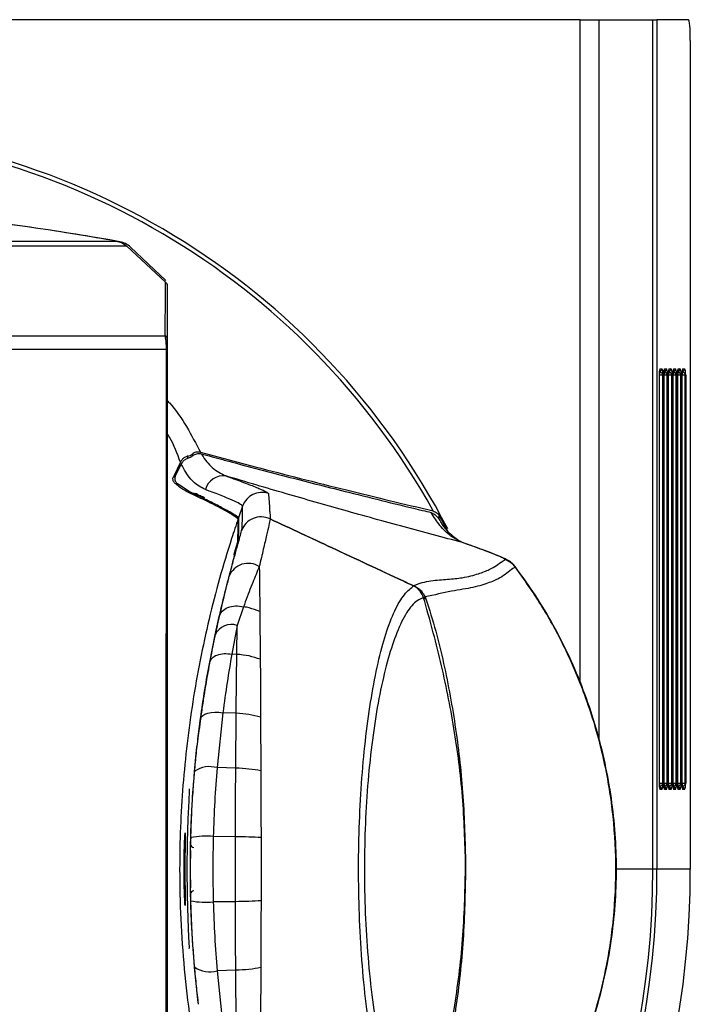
# Model space of a CAD drawing. Header units: millimetres. Extents: x 0 to 1100, y 0 to 813.
# Tile 9 of 24: x 226 to 291, y 706 to 801. Entities that reach past the tile are written whole.
import ezdxf

# ---------------------------------------------------------------- set-up
doc = ezdxf.new("R2010")
doc.units = ezdxf.units.MM

msp = doc.modelspace()

# ---------------------------------------------------------------- linework, layer by layer
at = {"color": 7, "linetype": 'Continuous', "lineweight": 25}
for p, q in [((280.473, 801.141), (127.718, 801.141)), ((280.473, 801.141), (282.269, 801.141)), ((282.269, 801.141), (287.484, 801.141)), ((287.484, 719.141), (287.484, 801.141)), ((287.484, 801.141), (287.875, 801.141)), ((287.875, 801.141), (287.875, 719.141)), ((290.921, 801.141), (287.875, 801.141)), ((291.095, 799.141), (291.095, 719.141)), ((172.505, 779.769), (235.686, 779.769)), ((236.69, 779.269), (171.501, 779.269)), ((236.69, 779.269), (240.435, 775.808)), ((237.043, 779.191), (240.44, 775.964)), ((240.44, 775.964), (240.44, 775.958)), ((240.595, 775.601), (240.595, 775.58)), ((240.595, 775.596), (240.595, 775.601)), ((167.802, 770.639), (240.389, 770.639)), ((240.522, 769.314), (167.669, 769.314)), ((288.18, 767.441), (288.346, 767.441)), ((288.617, 767.441), (288.783, 767.441)), ((289.055, 767.441), (289.221, 767.441)), ((289.492, 767.441), (289.658, 767.441)), ((289.93, 767.441), (290.096, 767.441)), ((290.367, 767.441), (290.533, 767.441)), ((288.127, 727.441), (288.127, 766.841)), ((288.128, 727.441), (288.128, 766.841)), ((288.427, 727.441), (288.427, 766.841)), ((288.467, 766.841), (288.427, 766.841)), ((288.467, 766.841), (288.467, 727.441)), ((288.565, 727.441), (288.565, 766.841)), ((288.566, 766.841), (288.565, 766.841)), ((288.566, 727.441), (288.566, 766.841)), ((288.864, 727.441), (288.864, 766.841)), ((288.905, 766.841), (288.864, 766.841)), ((288.905, 766.841), (288.905, 727.441)), ((289.002, 727.441), (289.002, 766.841)), ((289.003, 766.841), (289.002, 766.841)), ((289.003, 727.441), (289.003, 766.841)), ((289.302, 727.441), (289.302, 766.841)), ((289.342, 766.841), (289.302, 766.841)), ((289.342, 766.841), (289.342, 727.441)), ((289.44, 727.441), (289.44, 766.841)), ((289.441, 766.841), (289.44, 766.841)), ((289.441, 727.441), (289.441, 766.841)), ((289.739, 727.441), (289.739, 766.841)), ((289.78, 766.841), (289.739, 766.841)), ((289.78, 766.841), (289.78, 727.441)), ((289.877, 727.441), (289.877, 766.841)), ((289.878, 766.841), (289.877, 766.841)), ((289.878, 727.441), (289.878, 766.841)), ((290.177, 727.441), (290.177, 766.841)), ((290.217, 766.841), (290.177, 766.841)), ((290.217, 766.841), (290.217, 727.441)), ((290.315, 727.441), (290.315, 766.841)), ((290.316, 766.841), (290.315, 766.841)), ((290.316, 727.441), (290.316, 766.841)), ((290.614, 727.441), (290.614, 766.841)), ((290.655, 766.841), (290.614, 766.841)), ((290.655, 766.841), (290.655, 727.441)), ((243.788, 759.387), (249.084, 757.983)), ((241.857, 758.416), (241.181, 757.032)), ((241.366, 757.041), (241.947, 758.239)), ((241.712, 756.254), (241.404, 756.328)), ((242.716, 755.593), (241.592, 756.328)), ((243.411, 755.379), (242.645, 755.508)), ((243.548, 755.288), (243.411, 755.379)), ((243.548, 755.288), (243.848, 755.207)), ((247.863, 754.182), (247.471, 753.066)), ((246.563, 753.548), (246.563, 753.548)), ((246.563, 753.548), (246.846, 753.497)), ((246.846, 753.497), (246.563, 753.548)), ((247.438, 752.972), (247.438, 752.97)), ((247.471, 753.066), (247.471, 753.068)), ((266.811, 753.359), (266.811, 752.917)), ((266.811, 753.359), (267.8, 751.471)), ((247.08, 749.689), (247.411, 750.741)), ((247.208, 749.918), (247.137, 749.689)), ((264.376, 746.498), (264.387, 746.51)), ((265.501, 745.419), (265.568, 745.244)), ((247.962, 744.471), (247.348, 742.676)), ((245.223, 741.778), (245.61, 743.527)), ((249.531, 744.009), (249.573, 739.402)), ((247.348, 742.676), (246.824, 739.906)), ((247.309, 739.881), (247.348, 742.676)), ((244.688, 739.115), (245.223, 741.778)), ((247.309, 739.881), (246.824, 739.906)), ((245.96, 734.25), (245.4, 728.944)), ((247.246, 734.202), (245.96, 734.25)), ((247.205, 728.901), (247.246, 734.202)), ((249.609, 733.82), (249.631, 728.64)), ((243.613, 732.18), (243.806, 733.675)), ((243.225, 728.434), (243.239, 728.596)), ((247.205, 728.901), (245.4, 728.944)), ((288.427, 727.441), (288.467, 727.441)), ((288.864, 727.441), (288.905, 727.441)), ((289.302, 727.441), (289.342, 727.441)), ((289.739, 727.441), (289.78, 727.441)), ((290.177, 727.441), (290.217, 727.441)), ((290.614, 727.441), (290.655, 727.441)), ((288.346, 726.841), (288.18, 726.841)), ((288.783, 726.841), (288.617, 726.841)), ((289.221, 726.841), (289.055, 726.841)), ((289.658, 726.841), (289.492, 726.841)), ((290.096, 726.841), (289.93, 726.841)), ((290.533, 726.841), (290.367, 726.841)), ((242.832, 721.548), (242.843, 721.548)), ((242.843, 721.548), (242.856, 722.099)), ((242.869, 722.132), (242.87, 722.188)), ((247.178, 722.277), (245.035, 722.294)), ((249.645, 722.189), (249.645, 716.093)), ((242.834, 717.341), (242.834, 720.941)), ((242.834, 720.941), (242.843, 720.941)), ((287.875, 719.141), (287.484, 719.141)), ((291.095, 719.141), (287.875, 719.141)), ((242.843, 716.734), (242.832, 716.734)), ((242.843, 717.341), (242.834, 717.341)), ((242.856, 716.183), (242.843, 716.734)), ((242.87, 716.094), (242.869, 716.151)), ((247.178, 716.005), (245.035, 715.989)), ((243.239, 709.687), (243.225, 709.848)), ((247.205, 709.382), (245.4, 709.338)), ((245.4, 709.338), (245.96, 704.032)), ((247.245, 704.08), (247.205, 709.382)), ((249.631, 709.643), (249.609, 704.462))]:
    msp.add_line(p, q, dxfattribs=at)
at = {"color": 8, "linetype": 'Continuous', "lineweight": 25}
for p, q in [((280.473, 737.154), (280.473, 801.141)), ((282.269, 801.141), (282.269, 731.677)), ((288.128, 766.841), (288.127, 766.841)), ((288.427, 766.841), (288.128, 766.841)), ((288.864, 766.841), (288.566, 766.841)), ((289.302, 766.841), (289.003, 766.841)), ((289.739, 766.841), (289.441, 766.841)), ((290.177, 766.841), (289.878, 766.841)), ((290.614, 766.841), (290.316, 766.841)), ((242.575, 758.803), (242.575, 759.007)), ((243.013, 759.21), (243.013, 759.023)), ((241.181, 757.032), (241.37, 756.99)), ((274.162, 748.35), (274.188, 748.321)), ((288.127, 727.441), (288.128, 727.441)), ((288.128, 727.441), (288.427, 727.441)), ((288.565, 727.441), (288.566, 727.441)), ((288.566, 727.441), (288.864, 727.441)), ((289.002, 727.441), (289.003, 727.441)), ((289.003, 727.441), (289.302, 727.441)), ((289.44, 727.441), (289.441, 727.441)), ((289.441, 727.441), (289.739, 727.441)), ((289.877, 727.441), (289.878, 727.441)), ((289.878, 727.441), (290.177, 727.441)), ((290.315, 727.441), (290.316, 727.441)), ((290.316, 727.441), (290.614, 727.441)), ((242.835, 720.946), (242.812, 720.946)), ((287.484, 719.141), (283.944, 719.141)), ((242.841, 717.336), (242.812, 717.336))]:
    msp.add_line(p, q, dxfattribs=at)
at = {"color": 7, "linetype": 'Continuous', "lineweight": 25, "flags": 128}
for points in [[(240.522, 769.314), (240.539, 769.31), (240.554, 769.306), (240.566, 769.301), (240.577, 769.297), (240.585, 769.292), (240.591, 769.288), (240.594, 769.283), (240.595, 769.278)], [(247.08, 749.689), (247.091, 749.689), (247.137, 749.689)], [(243.806, 733.675), (243.873, 733.839), (244.015, 733.986), (244.226, 734.109), (244.499, 734.205), (244.822, 734.268), (245.182, 734.298), (245.567, 734.291), (245.96, 734.25)], [(242.719, 711.487), (242.731, 711.594), (242.69, 712.598), (242.617, 714.338), (242.55, 716.622), (242.524, 719.191), (242.552, 721.749), (242.62, 724.014), (242.693, 725.734), (242.732, 726.711), (242.726, 726.891), (242.726, 726.891)]]:
    msp.add_lwpolyline(points, dxfattribs=at)
at = {"color": 7, "linetype": 'Continuous', "lineweight": 25}
for centre, radius, start, end in [((204.095, 719.141), 71.56, 27.32781, 153.06385), ((204.095, 719.141), 71.152, 29.08525, 150.91475), ((196.328, 560.713), 222.564, 79.72646, 88), ((235.665, 777.741), 2, 46.47291, 79.72646), ((240.153, 770.265), 0.442, 0.89903, 57.75586), ((246.017, 755.316), 1.802, 82.70429, 165.09005), ((249.745, 753.507), 2, 71.90884, 160.26557), ((249.655, 751.152), 1.998, 64.36727, 161.32106), ((249.654, 751.152), 1.998, 64.33738, 161.30036), ((250.451, 752.934), 0.0714, 14.95541, 16.0238), ((272.6, 747.103), 2.002, 37.47379, 72.52478), ((248.403, 746.697), 1.969, 56.96353, 158.38414), ((264.224, 746.476), 0.154, 4.97909, 8.1092), ((263.472, 744.691), 2.02, 54.83086, 63.40995), ((263.466, 744.67), 2.035, 42.63434, 63.40266), ((263.364, 748.913), 2.867, 296.32899, 297.12536), ((263.317, 750.127), 4.398, 291.9752, 292.89316), ((277.018, 717.145), 30.53, 112.16389, 112.48977), ((246.795, 741.021), 1.746, 71.53465, 154.29807), ((244.691, 726.468), 2.576, 74.01984, 124.31446), ((244.31, 714.918), 7.412, 84.38769, 101.20409), ((243.143, 721.541), 0.3, 178.66174, 269.99804), ((204.095, 719.141), 87, 180, 0), ((204.095, 719.141), 83.78, 180, 0), ((204.095, 719.141), 83.388, 180, 0), ((243.143, 716.741), 0.3, 90.00196, 181.33826), ((244.31, 723.364), 7.411, 258.79495, 275.61259), ((244.691, 711.814), 2.576, 235.68474, 285.98024)]:
    msp.add_arc(centre, radius, start, end, dxfattribs=at)
at = {"color": 8, "linetype": 'Continuous', "lineweight": 25}
for centre, radius, start, end in [((288.046, 767.441), 0.3, 287.97314, 0.06166), ((287.879, 767.441), 0.301, 334.11435, 0.00543), ((288.483, 767.441), 0.3, 287.97314, 0.06166), ((288.316, 767.441), 0.301, 334.11435, 0.00543), ((288.921, 767.441), 0.3, 287.97314, 0.06166), ((288.754, 767.441), 0.301, 334.11435, 0.00543), ((289.358, 767.441), 0.3, 287.97314, 0.06166), ((289.191, 767.441), 0.301, 334.11435, 0.00543), ((289.796, 767.441), 0.3, 287.97314, 0.06166), ((289.629, 767.441), 0.301, 334.11435, 0.00543), ((290.233, 767.441), 0.3, 287.97314, 0.06166), ((290.066, 767.441), 0.301, 334.11435, 0.00543), ((288.046, 726.842), 0.3, 359.91492, 72.24606), ((288.484, 726.842), 0.3, 359.91492, 72.24606), ((288.921, 726.842), 0.3, 359.91492, 72.24606), ((289.359, 726.842), 0.3, 359.91492, 72.24606), ((289.796, 726.842), 0.3, 359.91492, 72.24606), ((290.233, 726.842), 0.3, 359.91492, 72.24606), ((287.879, 726.841), 0.301, 359.99416, 27.14456), ((288.316, 726.841), 0.301, 359.99416, 27.14456), ((288.754, 726.841), 0.301, 359.99416, 27.14456), ((289.191, 726.841), 0.301, 359.99416, 27.14456), ((289.629, 726.841), 0.301, 359.99416, 27.14456), ((290.066, 726.841), 0.301, 359.99416, 27.14456)]:
    msp.add_arc(centre, radius, start, end, dxfattribs=at)
at = {"color": 7, "linetype": 'Continuous', "lineweight": 25}
for centre, major_axis, ratio, start_param, end_param in [((290.921, 799.141), (0, 2), 0.087489, 4.712389, 6.283185), ((288.047, 766.841), (0.38, 0), 0.789785, 0, 1.570796), ((288.18, 766.841), (0, 0.6), 0.087489, 0, 1.570796), ((288.346, 766.841), (0, 0.6), 0.202336, 4.712389, 6.283185), ((288.485, 766.841), (0.38, 0), 0.789785, 0, 1.570796), ((288.617, 766.841), (0, 0.6), 0.087489, 0, 1.570796), ((288.783, 766.841), (0, 0.6), 0.202336, 4.712389, 6.283185), ((288.922, 766.841), (0.38, 0), 0.789785, 0, 1.570796), ((289.055, 766.841), (0, 0.6), 0.087489, 0, 1.570796), ((289.221, 766.841), (0, 0.6), 0.202336, 4.712389, 6.283185), ((289.359, 766.841), (0.38, 0), 0.789785, 0, 1.570796), ((289.492, 766.841), (0, 0.6), 0.087489, 0, 1.570796), ((289.658, 766.841), (0, 0.6), 0.202336, 4.712389, 6.283185), ((289.797, 766.841), (0.38, 0), 0.789785, 0, 1.570796), ((289.93, 766.841), (0, 0.6), 0.087489, 0, 1.570796), ((290.096, 766.841), (0, 0.6), 0.202336, 4.712389, 6.283185), ((290.234, 766.841), (0.38, 0), 0.789785, 0, 1.570796), ((290.367, 766.841), (0, 0.6), 0.087489, 0, 1.570796), ((290.533, 766.841), (0, 0.6), 0.202336, 4.712389, 6.283185), ((288.047, 727.441), (0.38, 0), 0.789785, 4.712389, 6.283185), ((288.18, 727.441), (0, 0.6), 0.087489, 1.570796, 3.141593), ((288.346, 727.441), (0, 0.6), 0.202336, 3.141593, 4.712389), ((288.485, 727.441), (0.38, 0), 0.789785, 4.712389, 6.283185), ((288.617, 727.441), (0, 0.6), 0.087489, 1.570796, 3.141593), ((288.783, 727.441), (0, 0.6), 0.202336, 3.141593, 4.712389), ((288.922, 727.441), (0.38, 0), 0.789785, 4.712389, 6.283185), ((289.055, 727.441), (0, 0.6), 0.087489, 1.570796, 3.141593), ((289.221, 727.441), (0, 0.6), 0.202336, 3.141593, 4.712389), ((289.359, 727.441), (0.38, 0), 0.789785, 4.712389, 6.283185), ((289.492, 727.441), (0, 0.6), 0.087489, 1.570796, 3.141593), ((289.658, 727.441), (0, 0.6), 0.202336, 3.141593, 4.712389), ((289.797, 727.441), (0.38, 0), 0.789785, 4.712389, 6.283185), ((289.93, 727.441), (0, 0.6), 0.087489, 1.570796, 3.141593), ((290.096, 727.441), (0, 0.6), 0.202336, 3.141593, 4.712389), ((290.234, 727.441), (0.38, 0), 0.789785, 4.712389, 6.283185), ((290.367, 727.441), (0, 0.6), 0.087489, 1.570796, 3.141593), ((290.533, 727.441), (0, 0.6), 0.202336, 3.141593, 4.712389)]:
    msp.add_ellipse(centre, major_axis=major_axis, ratio=ratio, start_param=start_param, end_param=end_param, dxfattribs=at)
for points, knots in [([(235.686, 779.769), (233.08, 780.211), (227.868, 781.096), (219.978, 782.039), (212.063, 782.85), (204.111, 783.27), (196.176, 782.851), (188.279, 782.046), (180.372, 781.104), (175.128, 780.214), (172.505, 779.769)], [0, 0, 0, 0, 0.124672, 0.249344, 0.374744, 0.500031, 0.624503, 0.749084, 0.874542, 1, 1, 1, 1]), ([(235.686, 779.769), (235.842, 779.731), (236.212, 779.641), (236.515, 779.405), (236.69, 779.269)], [0, 0, 0, 0, 0.421587, 1, 1, 1, 1]), ([(240.389, 770.639), (240.39, 770.777), (240.396, 771.468), (240.405, 772.621), (240.417, 773.931), (240.426, 774.953), (240.433, 775.646), (240.434, 775.754), (240.435, 775.808)], [0, 0, 0, 0, 0.046512, 0.232627, 0.421653, 0.610619, 0.805333, 1, 1, 1, 1]), ([(240.435, 775.808), (240.472, 775.766), (240.547, 775.682), (240.59, 775.547), (240.594, 775.466), (240.595, 775.441)], [0, 0, 0, 0, 0.408727, 0.817453, 1, 1, 1, 1]), ([(240.595, 775.441), (240.595, 775.435), (240.595, 775.401), (240.595, 775.017), (240.595, 773.938), (240.595, 772.354), (240.595, 770.966), (240.595, 770.272)], [0, 0, 0, 0, 0.053379, 0.284746, 0.516238, 0.758053, 1, 1, 1, 1]), ([(240.522, 769.314), (240.519, 769.444), (240.511, 769.736), (240.468, 770.231), (240.42, 770.481), (240.389, 770.639)], [0, 0, 0, 0, 0.228171, 0.512553, 1, 1, 1, 1]), ([(240.595, 770.272), (240.595, 770.261), (240.595, 770.158), (240.595, 769.954), (240.595, 769.604), (240.595, 769.377), (240.595, 769.278)], [0, 0, 0, 0, 0.0539622, 0.5086526, 0.7869292, 1, 1, 1, 1]), ([(240.491, 693.421), (240.49, 697.069), (240.488, 705.039), (240.491, 717.336), (240.494, 726.646), (240.498, 734.392), (240.503, 742.635), (240.511, 754.96), (240.519, 764.53), (240.522, 769.314)], [0, 0, 0, 0, 0.143569, 0.313633, 0.483645, 0.510868, 0.619766, 0.809877, 1, 1, 1, 1]), ([(240.595, 769.278), (240.595, 762.784), (240.595, 749.793), (240.595, 733.558), (240.595, 720.582), (240.595, 710.89), (240.595, 701.166), (240.595, 694.679), (240.595, 691.436)], [0, 0, 0, 0, 0.25164, 0.503346, 0.627168, 0.750981, 0.8755, 1, 1, 1, 1]), ([(288.128, 766.841), (288.129, 766.902), (288.13, 767.031), (288.138, 767.193), (288.147, 767.29), (288.154, 767.332), (288.154, 767.333), (288.154, 767.333)], [0, 0, 0, 0, 0.2646107, 0.5591343, 0.7895668, 0.9333763, 1, 1, 1, 1]), ([(288.566, 766.841), (288.566, 766.902), (288.567, 767.031), (288.576, 767.193), (288.585, 767.29), (288.591, 767.332), (288.592, 767.333), (288.592, 767.333)], [0, 0, 0, 0, 0.264611, 0.559134, 0.789567, 0.933376, 1, 1, 1, 1]), ([(289.003, 766.841), (289.004, 766.902), (289.005, 767.031), (289.013, 767.193), (289.022, 767.29), (289.029, 767.332), (289.029, 767.333), (289.029, 767.333)], [0, 0, 0, 0, 0.2646107, 0.5591343, 0.7895668, 0.9333763, 1, 1, 1, 1]), ([(289.441, 766.841), (289.441, 766.902), (289.442, 767.031), (289.45, 767.193), (289.459, 767.29), (289.466, 767.332), (289.467, 767.333), (289.467, 767.333)], [0, 0, 0, 0, 0.2646107, 0.5591343, 0.7895668, 0.9333763, 1, 1, 1, 1]), ([(289.878, 766.841), (289.879, 766.902), (289.88, 767.031), (289.888, 767.193), (289.897, 767.29), (289.904, 767.332), (289.904, 767.333), (289.904, 767.333)], [0, 0, 0, 0, 0.264611, 0.559134, 0.789567, 0.933376, 1, 1, 1, 1]), ([(290.316, 766.841), (290.316, 766.902), (290.317, 767.031), (290.325, 767.193), (290.334, 767.29), (290.341, 767.332), (290.341, 767.333), (290.342, 767.333)], [0, 0, 0, 0, 0.264611, 0.559134, 0.789567, 0.933376, 1, 1, 1, 1]), ([(243.788, 759.387), (243.671, 759.404), (243.438, 759.438), (243.174, 759.328), (243.043, 759.233), (243.013, 759.21)], [0, 0, 0, 0, 0.433099, 0.866429, 1, 1, 1, 1]), ([(242.575, 759.007), (242.544, 759.001), (242.404, 758.973), (242.185, 758.859), (241.983, 758.646), (241.897, 758.488), (241.857, 758.416)], [0, 0, 0, 0, 0.09805, 0.443955, 0.744832, 1, 1, 1, 1]), ([(241.947, 758.239), (242.006, 758.341), (242.124, 758.546), (242.369, 758.738), (242.543, 758.794), (242.605, 758.814)], [0, 0, 0, 0, 0.391192, 0.785483, 1, 1, 1, 1]), ([(242.575, 759.007), (242.651, 759.027), (242.816, 759.071), (242.944, 759.161), (243.013, 759.21)], [0, 0, 0, 0, 0.459243, 1, 1, 1, 1]), ([(243.042, 759.042), (242.967, 758.987), (242.839, 758.892), (242.674, 758.837), (242.605, 758.814)], [0, 0, 0, 0, 0.579858, 1, 1, 1, 1]), ([(243.042, 759.042), (243.08, 759.07), (243.229, 759.183), (243.516, 759.298), (243.76, 759.258), (243.873, 759.24)], [0, 0, 0, 0, 0.154675, 0.608281, 1, 1, 1, 1]), ([(243.873, 759.24), (243.892, 759.207), (244.197, 758.703), (244.951, 757.769), (245.801, 757.332), (246.246, 757.104)], [0, 0, 0, 0, 0.032169, 0.493445, 1, 1, 1, 1]), ([(243.873, 759.24), (244.567, 759.051), (245.457, 758.809), (248.352, 758.032), (252.476, 756.947), (258.716, 755.362), (263.188, 754.264), (265.792, 753.639), (266.063, 753.573)], [0, 0, 0, 0, 0.086904, 0.111236, 0.36797, 0.624788, 0.96094, 1, 1, 1, 1]), ([(244.276, 755.78), (243.869, 755.994), (243.375, 756.255), (242.578, 757.102), (242.232, 757.725), (241.947, 758.239)], [0, 0, 0, 0, 0.445847, 0.542575, 1, 1, 1, 1]), ([(249.084, 757.983), (250.537, 757.607), (253.541, 756.831), (257.834, 755.76), (262.117, 754.714), (264.866, 754.063), (266.275, 753.729)], [0, 0, 0, 0, 0.241752, 0.499726, 0.743605, 1, 1, 1, 1]), ([(241.404, 756.328), (241.331, 756.402), (241.221, 756.511), (241.14, 756.715), (241.125, 756.881), (241.163, 756.985), (241.181, 757.032)], [0, 0, 0, 0, 0.416162, 0.620708, 0.827218, 1, 1, 1, 1]), ([(241.366, 757.041), (241.347, 756.99), (241.309, 756.888), (241.323, 756.713), (241.407, 756.509), (241.521, 756.397), (241.592, 756.328)], [0, 0, 0, 0, 0.182791, 0.365231, 0.606373, 1, 1, 1, 1]), ([(246.246, 757.104), (246.43, 757.038), (247.202, 756.762), (248.382, 756.325), (249.504, 755.878), (250.227, 755.551), (250.32, 755.456), (250.366, 755.408)], [0, 0, 0, 0, 0.0711942, 0.3001476, 0.5357834, 0.7645887, 1, 1, 1, 1]), ([(269.1, 750.673), (267.231, 751.169), (263.49, 752.162), (257.814, 753.737), (252.11, 755.364), (248.203, 756.523), (246.246, 757.104)], [0, 0, 0, 0, 0.259803, 0.519944, 0.759579, 1, 1, 1, 1]), ([(242.645, 755.508), (242.384, 755.645), (241.958, 755.869), (241.559, 756.2), (241.404, 756.328)], [0, 0, 0, 0, 0.6124, 1, 1, 1, 1]), ([(247.471, 753.068), (247.409, 753.131), (247.297, 753.245), (246.537, 753.685), (245.529, 754.22), (244.253, 754.863), (243.232, 755.348), (242.716, 755.593)], [0, 0, 0, 0, 0.244309, 0.440157, 0.641676, 0.818769, 1, 1, 1, 1]), ([(247.863, 754.182), (247.828, 754.233), (247.758, 754.337), (247.145, 754.648), (246.162, 755.068), (245.131, 755.466), (244.437, 755.721), (244.276, 755.78)], [0, 0, 0, 0, 0.228956, 0.464511, 0.693343, 0.928874, 1, 1, 1, 1]), ([(246.563, 753.548), (246.258, 753.713), (245.64, 754.048), (244.307, 754.721), (243.189, 755.251), (242.645, 755.508)], [0, 0, 0, 0, 0.333209, 0.676073, 1, 1, 1, 1]), ([(244.233, 754.995), (244.162, 755.02), (244.021, 755.07), (243.779, 755.166), (243.636, 755.241), (243.548, 755.288)], [0, 0, 0, 0, 0.272722, 0.545898, 1, 1, 1, 1]), ([(250.366, 755.408), (250.401, 754.919), (250.441, 754.345), (250.499, 753.437), (250.555, 753.289), (250.531, 753.065), (250.519, 752.954)], [0, 0, 0, 0, 0.744769, 0.8723631, 0.9362103, 1, 1, 1, 1]), ([(247.762, 751.792), (247.783, 751.9), (247.825, 752.116), (247.809, 752.243), (247.882, 753.118), (247.871, 753.692), (247.863, 754.182)], [0, 0, 0, 0, 0.063283, 0.126627, 0.253373, 1, 1, 1, 1]), ([(266.275, 753.729), (266.408, 753.668), (266.6, 753.58), (266.761, 753.411), (266.811, 753.359)], [0, 0, 0, 0, 0.690666, 1, 1, 1, 1]), ([(247.438, 752.97), (247.225, 752.338), (246.153, 749.152), (244.531, 743.295), (242.958, 735.327), (242.006, 727.258), (241.663, 718.629), (242.088, 709.489), (243.339, 700.607), (245.13, 692.526), (246.668, 687.717), (247.438, 685.312)], [0, 0, 0, 0, 0.029056, 0.146594, 0.264501, 0.382406, 0.499941, 0.639963, 0.779986, 0.889993, 1, 1, 1, 1]), ([(246.563, 753.548), (246.836, 753.391), (247.33, 753.106), (247.404, 753.014), (247.438, 752.972)], [0, 0, 0, 0, 0.552571, 1, 1, 1, 1]), ([(247.381, 750.654), (247.395, 750.746), (247.423, 750.931), (247.405, 751.188), (247.449, 751.789), (247.443, 752.384), (247.439, 752.775), (247.438, 752.97)], [0, 0, 0, 0, 0.068425, 0.1368818, 0.43487, 0.7174343, 1, 1, 1, 1]), ([(247.471, 753.066), (247.472, 752.892), (247.475, 752.455), (247.484, 751.903), (247.442, 751.303), (247.467, 751.116), (247.429, 750.866), (247.411, 750.741)], [0, 0, 0, 0, 0.250629, 0.630739, 0.815357, 0.907704, 1, 1, 1, 1]), ([(250.52, 752.952), (250.487, 752.769), (250.421, 752.402), (250.193, 751.404), (249.884, 750.099), (249.612, 748.931), (249.477, 748.347)], [0, 0, 0, 0, 0.245132, 0.490277, 0.745135, 1, 1, 1, 1]), ([(250.519, 752.954), (252.516, 752.023), (256.795, 750.03), (261.414, 747.879), (264.036, 746.656), (264.376, 746.498)], [0, 0, 0, 0, 0.4323858, 0.9263997, 1, 1, 1, 1]), ([(264.377, 746.49), (264.037, 746.648), (261.415, 747.87), (256.796, 750.025), (252.517, 752.021), (250.52, 752.952)], [0, 0, 0, 0, 0.073599, 0.567616, 1, 1, 1, 1]), ([(269.1, 750.673), (268.725, 750.853), (267.968, 751.216), (266.892, 752.276), (266.337, 753.145), (266.063, 753.573)], [0, 0, 0, 0, 0.333075, 0.671604, 1, 1, 1, 1]), ([(266.063, 753.573), (266.184, 753.518), (266.514, 753.366), (266.784, 753.001), (266.942, 752.756), (266.952, 752.739)], [0, 0, 0, 0, 0.348392, 0.956636, 1, 1, 1, 1]), ([(269.176, 750.653), (269.068, 750.697), (268.836, 750.789), (268.318, 751.124), (267.745, 751.656), (267.269, 752.218), (267.032, 752.632), (266.97, 752.74)], [0, 0, 0, 0, 0.178496, 0.384173, 0.633945, 0.903949, 1, 1, 1, 1]), ([(246.572, 747.422), (246.603, 747.539), (246.773, 748.184), (247.059, 749.229), (247.382, 750.386), (247.633, 751.283), (247.719, 751.623), (247.762, 751.792)], [0, 0, 0, 0, 0.051523, 0.284484, 0.517439, 0.758727, 1, 1, 1, 1]), ([(247.208, 749.918), (247.17, 749.772), (247, 749.128), (246.601, 747.636), (245.988, 745.227), (245.574, 743.392), (245.366, 742.467)], [0, 0, 0, 0, 0.105145, 0.465505, 0.730765, 1, 1, 1, 1]), ([(273.201, 749.012), (273.196, 749.037), (273.185, 749.088), (272.768, 749.293), (272.037, 749.596), (270.818, 750.059), (269.747, 750.442), (269.1, 750.673)], [0, 0, 0, 0, 0.150123, 0.306656, 0.499583, 0.697873, 1, 1, 1, 1]), ([(274.176, 748.361), (274.139, 748.412), (274.029, 748.564), (273.822, 748.735), (273.596, 748.897), (273.352, 749.034), (272.962, 749.224), (272.305, 749.498), (271.294, 749.885), (270.325, 750.241), (269.687, 750.467), (269.484, 750.538)], [0, 0, 0, 0, 0.022155, 0.067282, 0.112989, 0.177934, 0.281059, 0.480782, 0.689455, 0.901573, 1, 1, 1, 1]), ([(247.076, 749.416), (247.074, 749.421), (247.049, 749.478), (247.053, 749.575), (247.073, 749.659), (247.08, 749.689)], [0, 0, 0, 0, 0.059669, 0.668351, 1, 1, 1, 1]), ([(264.387, 746.51), (264.391, 746.512), (264.928, 746.757), (266.053, 747.028), (267.701, 747.119), (269.336, 747.278), (270.718, 747.674), (272.071, 748.184), (272.595, 748.651), (273.125, 748.967), (273.201, 749.012)], [0, 0, 0, 0, 0.000862, 0.106371, 0.211953, 0.317501, 0.475299, 0.633096, 0.947792, 1, 1, 1, 1]), ([(249.477, 748.347), (249.269, 747.852), (248.851, 746.856), (248.32, 745.468), (248.018, 744.627), (247.962, 744.471)], [0, 0, 0, 0, 0.4456129, 0.8968898, 1, 1, 1, 1]), ([(249.477, 748.347), (249.477, 748.31), (249.484, 747.865), (249.496, 746.961), (249.514, 745.555), (249.525, 744.524), (249.531, 744.009)], [0, 0, 0, 0, 0.029219, 0.353101, 0.67664, 1, 1, 1, 1]), ([(274.188, 748.321), (274.116, 748.271), (273.825, 748.071), (273.375, 747.711), (272.782, 747.253), (271.772, 746.817), (270.213, 746.307), (268.114, 746.022), (266.372, 745.62), (265.501, 745.419)], [0, 0, 0, 0, 0.05253, 0.21093, 0.369326, 0.528673, 0.688021, 0.844012, 1, 1, 1, 1]), ([(274.137, 689.897), (274.446, 690.299), (275.411, 691.553), (276.875, 693.824), (278.505, 696.702), (279.947, 699.743), (281.196, 702.918), (282.233, 706.211), (283.045, 709.598), (283.617, 713.047), (283.938, 716.524), (284.002, 719.985), (283.813, 723.42), (283.383, 726.83), (282.708, 730.223), (281.794, 733.575), (280.645, 736.857), (279.273, 740.039), (277.69, 743.084), (275.996, 745.873), (274.754, 747.568), (274.175, 748.359)], [0, 0, 0, 0, 0.024596, 0.076606, 0.129572, 0.183149, 0.237468, 0.292409, 0.347797, 0.403413, 0.458939, 0.514062, 0.568284, 0.622778, 0.677763, 0.733057, 0.788421, 0.843634, 0.89853, 0.952675, 1, 1, 1, 1]), ([(274.188, 689.962), (274.984, 691.081), (276.575, 693.321), (279.04, 697.712), (281.374, 703.177), (283.027, 709.279), (283.824, 715.023), (283.985, 720.3), (283.578, 725.594), (282.573, 730.837), (281.002, 735.964), (279.002, 740.599), (276.722, 744.743), (275.033, 747.128), (274.188, 748.321)], [0, 0, 0, 0, 0.066643, 0.133295, 0.241955, 0.350627, 0.434409, 0.51845, 0.602233, 0.687472, 0.772983, 0.858211, 0.929111, 1, 1, 1, 1]), ([(245.61, 743.527), (245.646, 743.68), (245.835, 744.5), (246.173, 745.884), (246.439, 746.907), (246.572, 747.422)], [0, 0, 0, 0, 0.1029705, 0.548952, 1, 1, 1, 1]), ([(264.379, 691.79), (264.379, 691.79), (264.347, 691.835), (264.073, 692.031), (263.418, 692.621), (262.534, 694.1), (261.643, 696.444), (260.852, 699.489), (260.182, 703.078), (259.656, 707.109), (259.283, 711.4), (259.081, 715.88), (259.043, 720.373), (259.171, 724.794), (259.45, 729.036), (259.875, 733.016), (260.432, 736.671), (261.109, 739.878), (261.893, 742.583), (262.772, 744.651), (263.564, 745.809), (264.09, 746.254), (264.302, 746.416), (264.353, 746.466), (264.377, 746.49)], [0, 0, 0, 0, 0.000001, 0.011201, 0.055856, 0.114983, 0.174099, 0.23291, 0.291714, 0.348437, 0.40515, 0.460336, 0.515523, 0.569377, 0.623235, 0.677382, 0.731535, 0.787147, 0.842765, 0.900086, 0.957414, 0.986563, 0.993853, 1, 1, 1, 1]), ([(264.387, 746.51), (264.45, 746.481), (264.537, 746.44), (264.629, 746.386), (264.661, 746.367), (264.671, 746.361)], [0, 0, 0, 0, 0.649403, 0.892966, 1, 1, 1, 1]), ([(264.635, 746.343), (264.627, 746.349), (264.599, 746.37), (264.515, 746.43), (264.441, 746.476), (264.387, 746.51)], [0, 0, 0, 0, 0.104368, 0.332554, 1, 1, 1, 1]), ([(264.963, 746.048), (264.913, 746.101), (264.812, 746.208), (264.695, 746.297), (264.635, 746.343)], [0, 0, 0, 0, 0.489097, 1, 1, 1, 1]), ([(264.671, 746.361), (264.729, 746.322), (264.856, 746.237), (264.968, 746.132), (265.028, 746.075)], [0, 0, 0, 0, 0.4620566, 1, 1, 1, 1]), ([(265.028, 746.075), (265.052, 746.05), (265.25, 745.848), (265.384, 745.619), (265.501, 745.419)], [0, 0, 0, 0, 0.123883, 1, 1, 1, 1]), ([(265.343, 745.34), (265.32, 745.332), (265.259, 745.311), (265.015, 745.228), (264.411, 744.899), (263.568, 743.796), (262.646, 741.806), (261.813, 739.209), (261.095, 736.122), (260.5, 732.595), (260.045, 728.745), (259.746, 724.632), (259.608, 720.338), (259.649, 715.973), (259.866, 711.625), (260.265, 707.469), (260.827, 703.574), (261.541, 700.116), (262.38, 697.191), (263.322, 694.939), (264.244, 693.516), (265.001, 693.054), (265.295, 692.958), (265.347, 692.941)], [0, 0, 0, 0, 0.004393, 0.012064, 0.041596, 0.098902, 0.156264, 0.211964, 0.267658, 0.321973, 0.376279, 0.430353, 0.484422, 0.539836, 0.595249, 0.652151, 0.709065, 0.76797, 0.826883, 0.886033, 0.945155, 0.99029, 1, 1, 1, 1]), ([(265.34, 745.353), (265.25, 745.569), (265.147, 745.818), (264.984, 746.022), (264.963, 746.048)], [0, 0, 0, 0, 0.869426, 1, 1, 1, 1]), ([(269.399, 719.561), (269.334, 721.766), (269.206, 726.176), (268.489, 731.647), (267.702, 735.977), (266.997, 739.185), (266.199, 742.324), (265.625, 744.347), (265.343, 745.34)], [0, 0, 0, 0, 0.251877, 0.503798, 0.629515, 0.755032, 0.87987, 1, 1, 1, 1]), ([(265.568, 745.244), (265.894, 744.205), (266.544, 742.139), (267.289, 739.01), (267.932, 735.856), (268.623, 731.587), (269.237, 726.154), (269.345, 721.763), (269.399, 719.561)], [0, 0, 0, 0, 0.125253, 0.24906, 0.372908, 0.497189, 0.747779, 1, 1, 1, 1]), ([(249.531, 744.009), (249.193, 744.141), (248.691, 744.338), (248.141, 744.438), (247.962, 744.471)], [0, 0, 0, 0, 0.6738113, 1, 1, 1, 1]), ([(245.366, 742.467), (245.303, 742.177), (245.177, 741.597), (244.989, 740.682), (244.801, 739.737), (244.678, 739.079), (244.616, 738.75)], [0, 0, 0, 0, 0.2491152, 0.4982341, 0.7489348, 1, 1, 1, 1]), ([(246.824, 739.906), (246.67, 739.01), (246.36, 737.21), (246.094, 735.24), (245.96, 734.25)], [0, 0, 0, 0, 0.497734, 1, 1, 1, 1]), ([(247.246, 734.202), (247.255, 735.184), (247.274, 737.157), (247.297, 738.97), (247.309, 739.881)], [0, 0, 0, 0, 0.497779, 1, 1, 1, 1]), ([(249.573, 739.402), (249.219, 739.522), (248.511, 739.763), (247.71, 739.842), (247.309, 739.881)], [0, 0, 0, 0, 0.5, 1, 1, 1, 1]), ([(244.616, 738.75), (244.467, 737.909), (244.243, 736.644), (243.967, 734.843), (243.838, 733.909), (243.774, 733.441)], [0, 0, 0, 0, 0.497612, 0.748507, 1, 1, 1, 1]), ([(243.806, 733.675), (243.941, 734.618), (244.212, 736.511), (244.529, 738.245), (244.688, 739.116)], [0, 0, 0, 0, 0.4977512, 1, 1, 1, 1]), ([(249.573, 739.402), (249.579, 738.514), (249.592, 736.729), (249.603, 734.793), (249.609, 733.82)], [0, 0, 0, 0, 0.497822, 1, 1, 1, 1]), ([(243.774, 733.441), (243.721, 733.035), (243.666, 732.617), (243.614, 732.192), (243.613, 732.18)], [0, 0, 0, 0, 0.971859, 1, 1, 1, 1]), ([(243.239, 728.596), (243.292, 729.176), (243.403, 730.393), (243.541, 731.566), (243.613, 732.18)], [0, 0, 0, 0, 0.476952, 1, 1, 1, 1]), ([(242.856, 722.099), (242.862, 722.298), (242.878, 722.852), (242.921, 723.955), (243.015, 725.852), (243.133, 727.361), (243.209, 728.334)], [0, 0, 0, 0, 0.094124, 0.261947, 0.523858, 1, 1, 1, 1]), ([(242.87, 722.188), (242.892, 722.832), (242.938, 724.209), (243.054, 726.3), (243.168, 727.722), (243.225, 728.434)], [0, 0, 0, 0, 0.304378, 0.651292, 1, 1, 1, 1]), ([(245.4, 728.944), (245.317, 727.858), (245.151, 725.676), (245.074, 723.425), (245.035, 722.294)], [0, 0, 0, 0, 0.497427, 1, 1, 1, 1]), ([(247.178, 722.277), (247.181, 723.391), (247.186, 725.628), (247.198, 727.806), (247.205, 728.901)], [0, 0, 0, 0, 0.497691, 1, 1, 1, 1]), ([(249.631, 728.64), (249.634, 727.583), (249.64, 725.461), (249.643, 723.283), (249.645, 722.189)], [0, 0, 0, 0, 0.497794, 1, 1, 1, 1]), ([(288.154, 726.949), (288.154, 726.949), (288.155, 726.947), (288.151, 726.967), (288.145, 727.018), (288.136, 727.123), (288.13, 727.272), (288.129, 727.387), (288.128, 727.441)], [0, 0, 0, 0, 0.032934, 0.134272, 0.286833, 0.502117, 0.766633, 1, 1, 1, 1]), ([(288.592, 726.949), (288.592, 726.949), (288.592, 726.947), (288.588, 726.967), (288.582, 727.018), (288.574, 727.123), (288.567, 727.272), (288.566, 727.387), (288.566, 727.441)], [0, 0, 0, 0, 0.032934, 0.134272, 0.286833, 0.502117, 0.766633, 1, 1, 1, 1]), ([(289.029, 726.949), (289.029, 726.949), (289.03, 726.947), (289.026, 726.967), (289.019, 727.018), (289.011, 727.123), (289.005, 727.272), (289.004, 727.387), (289.003, 727.441)], [0, 0, 0, 0, 0.032934, 0.134272, 0.286833, 0.502117, 0.766633, 1, 1, 1, 1]), ([(289.467, 726.949), (289.467, 726.949), (289.467, 726.947), (289.463, 726.967), (289.457, 727.018), (289.448, 727.123), (289.442, 727.272), (289.441, 727.387), (289.441, 727.441)], [0, 0, 0, 0, 0.032934, 0.134272, 0.286833, 0.502117, 0.766633, 1, 1, 1, 1]), ([(289.904, 726.949), (289.904, 726.949), (289.905, 726.947), (289.901, 726.967), (289.894, 727.018), (289.886, 727.123), (289.879, 727.272), (289.879, 727.387), (289.878, 727.441)], [0, 0, 0, 0, 0.032934, 0.134272, 0.286833, 0.502117, 0.766633, 1, 1, 1, 1]), ([(290.342, 726.949), (290.342, 726.949), (290.342, 726.947), (290.338, 726.967), (290.332, 727.018), (290.323, 727.123), (290.317, 727.272), (290.316, 727.387), (290.316, 727.441)], [0, 0, 0, 0, 0.032934, 0.134272, 0.286833, 0.502117, 0.766633, 1, 1, 1, 1]), ([(242.316, 722.641), (242.31, 722.602), (242.299, 722.525), (242.268, 721.922), (242.238, 721.033), (242.218, 719.924), (242.215, 718.729), (242.23, 717.58), (242.258, 716.607), (242.289, 715.919), (242.314, 715.594), (242.325, 715.669), (242.322, 716.136), (242.311, 716.941), (242.3, 717.994), (242.296, 719.177), (242.301, 720.355), (242.312, 721.398), (242.322, 722.18), (242.325, 722.585), (242.319, 722.626), (242.316, 722.641)], [0, 0, 0, 0, 0.0536855, 0.1073698, 0.1610793, 0.2147898, 0.2684567, 0.3220877, 0.3757371, 0.4294351, 0.4831509, 0.5368387, 0.5904967, 0.644159, 0.6978419, 0.7515272, 0.8052001, 0.8588732, 0.9125586, 0.9662413, 1, 1, 1, 1]), ([(242.826, 721.467), (242.826, 721.463), (242.825, 721.436), (242.821, 721.326), (242.816, 721.15), (242.814, 721.014), (242.812, 720.946)], [0, 0, 0, 0, 0.04091, 0.360375, 0.68009, 1, 1, 1, 1]), ([(242.843, 720.941), (242.844, 721.008), (242.85, 721.405), (242.86, 721.802), (242.869, 722.132)], [0, 0, 0, 0, 0.167808, 1, 1, 1, 1]), ([(245.035, 722.294), (245.014, 721.248), (244.972, 719.146), (245.014, 717.044), (245.035, 715.989)], [0, 0, 0, 0, 0.4976925, 1, 1, 1, 1]), ([(247.178, 716.005), (247.177, 717.046), (247.173, 719.137), (247.177, 721.227), (247.178, 722.277)], [0, 0, 0, 0, 0.497968, 1, 1, 1, 1]), ([(265.346, 692.942), (265.641, 693.974), (266.241, 696.076), (267.06, 699.331), (267.775, 702.653), (268.563, 707.124), (269.257, 712.761), (269.351, 717.296), (269.397, 719.561)], [0, 0, 0, 0, 0.120966, 0.246274, 0.372167, 0.498093, 0.749327, 1, 1, 1, 1]), ([(269.397, 719.561), (269.359, 717.298), (269.282, 712.781), (268.693, 707.18), (267.99, 702.76), (267.326, 699.481), (266.551, 696.234), (265.883, 694.095), (265.548, 693.023)], [0, 0, 0, 0, 0.250909, 0.500913, 0.62567, 0.750286, 0.874833, 1, 1, 1, 1]), ([(242.812, 717.336), (242.813, 717.291), (242.815, 717.179), (242.819, 717.014), (242.823, 716.893), (242.825, 716.857), (242.825, 716.853)], [0, 0, 0, 0, 0.235365, 0.593294, 0.950844, 1, 1, 1, 1]), ([(242.869, 716.151), (242.86, 716.481), (242.85, 716.877), (242.844, 717.274), (242.843, 717.341)], [0, 0, 0, 0, 0.832192, 1, 1, 1, 1]), ([(243.209, 709.948), (243.166, 710.476), (243.081, 711.532), (242.948, 713.605), (242.893, 715.168), (242.856, 716.183)], [0, 0, 0, 0, 0.25929, 0.5186, 1, 1, 1, 1]), ([(243.225, 709.848), (243.173, 710.488), (243.066, 711.827), (242.944, 713.914), (242.895, 715.367), (242.87, 716.094)], [0, 0, 0, 0, 0.31323, 0.655745, 1, 1, 1, 1]), ([(245.035, 715.989), (245.073, 714.869), (245.15, 712.618), (245.316, 710.435), (245.4, 709.338)], [0, 0, 0, 0, 0.497412, 1, 1, 1, 1]), ([(247.205, 709.382), (247.198, 710.466), (247.186, 712.644), (247.181, 714.881), (247.178, 716.005)], [0, 0, 0, 0, 0.4976906, 1, 1, 1, 1]), ([(249.645, 716.093), (249.643, 715.009), (249.64, 712.831), (249.634, 710.708), (249.631, 709.643)], [0, 0, 0, 0, 0.4977971, 1, 1, 1, 1]), ([(243.613, 706.102), (243.544, 706.688), (243.406, 707.861), (243.295, 709.077), (243.239, 709.687)], [0, 0, 0, 0, 0.499058, 1, 1, 1, 1])]:
    msp.add_open_spline(points, degree=3, knots=knots, dxfattribs=at)
at = {"color": 8, "linetype": 'Continuous', "lineweight": 25}
for points, knots in [([(240.519, 764.453), (240.611, 764.357), (241.378, 763.558), (242.514, 761.849), (243.36, 760.214), (243.788, 759.387)], [0, 0, 0, 0, 0.063621, 0.526291, 1, 1, 1, 1]), ([(241.857, 758.416), (241.56, 759.24), (241.218, 760.184), (240.666, 761.072), (240.595, 761.186)], [0, 0, 0, 0, 0.872069, 1, 1, 1, 1]), ([(243.209, 728.334), (243.248, 728.772), (243.327, 729.649), (243.455, 730.899), (243.553, 731.688), (243.599, 732.06)], [0, 0, 0, 0, 0.34535, 0.690674, 1, 1, 1, 1]), ([(242.832, 721.548), (242.831, 721.546), (242.83, 721.54), (242.828, 721.493), (242.826, 721.467)], [0, 0, 0, 0, 0.429522, 1, 1, 1, 1]), ([(242.825, 716.853), (242.826, 716.82), (242.829, 716.75), (242.831, 716.74), (242.832, 716.734)], [0, 0, 0, 0, 0.463193, 1, 1, 1, 1]), ([(243.599, 706.17), (243.597, 706.193), (243.541, 706.631), (243.401, 707.876), (243.285, 709.13), (243.209, 709.948)], [0, 0, 0, 0, 0.018905, 0.36038, 1, 1, 1, 1])]:
    msp.add_open_spline(points, degree=3, knots=knots, dxfattribs=at)
at = {"color": 7, "linetype": 'Continuous', "lineweight": 25}
for points in [[(265.343, 745.34), (265.379, 745.323), (265.451, 745.291), (265.529, 745.26), (265.568, 745.244)], [(245.61, 743.527), (245.689, 743.709), (245.845, 744.074), (246.428, 744.438), (247.171, 744.607), (247.698, 744.516), (247.962, 744.471)], [(244.688, 739.115), (244.747, 739.259), (244.867, 739.545), (245.381, 739.839), (246.06, 739.987), (246.57, 739.933), (246.824, 739.906)], [(249.609, 733.82), (249.242, 733.916), (248.508, 734.108), (247.666, 734.171), (247.246, 734.202)], [(249.631, 728.64), (249.256, 728.705), (248.505, 728.836), (247.638, 728.879), (247.205, 728.901)], [(249.645, 722.189), (249.264, 722.211), (248.503, 722.255), (247.62, 722.27), (247.178, 722.277)], [(242.829, 720.941), (242.821, 720.341), (242.805, 719.141), (242.821, 717.941), (242.829, 717.341)], [(249.645, 716.093), (249.264, 716.071), (248.503, 716.027), (247.62, 716.013), (247.178, 716.005)], [(249.631, 709.643), (249.256, 709.577), (248.505, 709.446), (247.638, 709.403), (247.205, 709.382)]]:
    msp.add_open_spline(points, degree=3, dxfattribs=at)
at = {"color": 8, "linetype": 'Continuous', "lineweight": 25}
msp.add_open_spline([(242.92, 722.115), (242.908, 722.113), (242.883, 722.11), (242.861, 722.105), (242.858, 722.101), (242.856, 722.099)], degree=3, dxfattribs=at)

doc.saveas('drawing.dxf')
